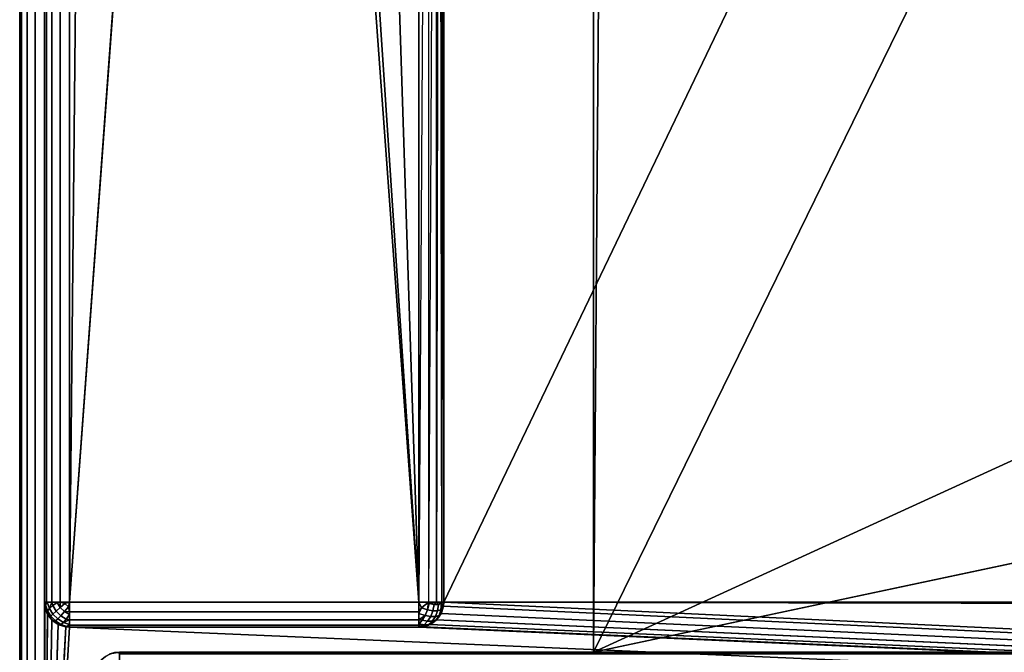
# Model space of a CAD drawing. Header units: millimetres. Extents: x -10 to 413, y -827 to 10.
# Tile 2 of 22: x 0 to 39, y -783 to -758. Entities that reach past the tile are written whole.
import ezdxf

# ---------------------------------------------------------------- set-up
doc = ezdxf.new("R2010")
doc.units = ezdxf.units.MM
doc.header["$MEASUREMENT"] = 0
doc.layers.add('0 Misc', color=7, linetype='Continuous', lineweight=35)
doc.layers.add('10 Raster Images', color=7, linetype='Continuous', lineweight=35)

msp = doc.modelspace()

# ---------------------------------------------------------------- linework, layer by layer
at = {"layer": '0 Misc', "color": 160, "linetype": 'Continuous', "lineweight": 25}
for p, q in [((0, -1, 1193), (0, -799, 1193)), ((0, -799, 1173), (0, -1, 1173)), ((1, -799, 1194), (1, -1, 1194)), ((1, -781, 12), (1, -2, 12)), ((1, -2, 1172), (1, -781, 1172)), ((2, -2, 11), (2, -781, 11)), ((17, -781, 1172), (17, -17, 1172)), ((17, -781, 1172), (383, -17, 1172)), ((2, -781, 11), (9, -59, 11)), ((23, -783, 69), (23, -59, 69)), ((23, -783, 92), (23, -59, 92)), ((23, -783, 69), (377, -59, 69)), ((25.7, -422, 92), (23, -783, 92)), ((9, -685, 11), (2, -781, 11)), ((16, -781, 11), (9, -685, 11)), ((16, -781, 11), (10.101, -691.953, 11)), ((16, -781, 11), (13.297, -698.225, 11)), ((16, -781, 11), (16, -715, 11)), ((17, -781, 1172), (17, -715.891, 32.954)), ((17, -781, 1172), (17, -715.988, 32.656)), ((17, -716, 12), (17, -781, 12)), ((17, -781, 1172), (17, -716, 12)), ((17, -781, 1172), (17, -716, 32.5)), ((23, -783, 69), (112.5, -742, 69)), ((112.5, -764, 69), (23, -783, 69)), ((1, -781, 1172), (1, -781, 12)), ((1, -781, 1172), (1, -799, 1172)), ((2, -781, 11), (16, -781, 11)), ((17, -781, 12), (17, -781, 1172)), ((399, -799, 1172), (17, -781, 1172)), ((383.293, -781.707, 1172), (17, -781, 1172)), ((383.109, -781.454, 1172), (17, -781, 1172)), ((383.012, -781.156, 1172), (17, -781, 1172)), ((383, -781, 1172), (17, -781, 1172)), ((1, -799, 1172), (1.012, -781.156, 1172)), ((1, -799, 1172), (1.109, -781.454, 1172)), ((399, -799, 1172), (16.891, -781.454, 1172)), ((399, -799, 1172), (16.988, -781.156, 1172)), ((1, -799, 1172), (1.293, -781.707, 1172)), ((1, -799, 1172), (1.546, -781.891, 1172)), ((399, -799, 1172), (16.454, -781.891, 1172)), ((399, -799, 1172), (16.707, -781.707, 1172)), ((1, -799, 1172), (1.844, -781.988, 1172)), ((1, -799, 1172), (2, -782, 1172)), ((2, -782, 1172), (16, -782, 1172)), ((16, -782, 12), (2, -782, 12)), ((2, -782, 12), (2, -782, 1172)), ((399, -799, 1172), (2, -782, 1172)), ((16, -782, 1172), (16, -782, 12)), ((399, -799, 1172), (16, -782, 1172)), ((399, -799, 1172), (16.156, -781.988, 1172)), ((4, -783, 12.5), (396, -783, 12.5)), ((396, -783, 1168), (4, -783, 1168)), ((4, -783, 1168), (4, -783, 12.5)), ((23, -783, 69), (4, -783, 12.5)), ((23, -783, 69), (4, -783, 1168)), ((23, -783, 92), (4, -783, 1168)), ((40.5, -783, 427), (4, -783, 1168)), ((40.5, -783, 450), (4, -783, 1168)), ((40.5, -783, 785), (4, -783, 1168)), ((40.5, -783, 808), (4, -783, 1168)), ((359.5, -783, 808), (4, -783, 1168)), ((360.3, -782.9, 92), (23, -783, 92)), ((23, -783, 69), (377, -783, 69)), ((23, -783, 92), (23, -783, 69)), ((377, -783, 92), (23, -783, 92)), ((396, -783, 12.5), (23, -783, 69)), ((23, -783, 92), (40.5, -783, 427))]:
    msp.add_line(p, q, dxfattribs=at).dxf.unprotected_set("ltscale", 0)
at = {"layer": '0 Misc', "color": 160, "linetype": 'Continuous', "lineweight": 25, "extrusion": (0, 0, -1)}
for centre, start, end in [((-2, -781, -1172), 270, 0), ((-16, -781, -1172), 180, 270), ((-4, -784, -1168), 0, 90)]:
    msp.add_arc(centre, 1, start, end, dxfattribs=at).dxf.unprotected_set("ltscale", 0)
at = {"layer": '0 Misc', "color": 160, "linetype": 'Continuous', "lineweight": 25, "extrusion": (0, 1, 0)}
for centre, start, end in [((-2, 12, -781), 270, 0), ((-16, 12, -781), 180, 270)]:
    msp.add_arc(centre, 1, start, end, dxfattribs=at).dxf.unprotected_set("ltscale", 0)
at = {"layer": '0 Misc', "color": 160, "linetype": 'Continuous', "lineweight": 25}
for centre, start, end in [((2, -781, 12), 180, 270), ((16, -781, 12), 270, 0), ((4, -784, 12.5), 90, 180)]:
    msp.add_arc(centre, 1, start, end, dxfattribs=at).dxf.unprotected_set("ltscale", 0)
at = {"layer": '0 Misc', "color": 160, "linetype": 'Continuous', "lineweight": 25, "extrusion": (-1, 0, 0)}
msp.add_arc((781, 12, -2), 1, 270, 0, dxfattribs=at).dxf.unprotected_set("ltscale", 0)
at = {"layer": '0 Misc', "color": 160, "linetype": 'Continuous', "lineweight": 25, "extrusion": (1, 0, 0)}
for centre, start, end in [((-781, 12, 16), 180, 270), ((-784, 12.5, 4), 270, 0), ((-784, 1168, 4), 0, 90)]:
    msp.add_arc(centre, 1, start, end, dxfattribs=at).dxf.unprotected_set("ltscale", 0)
at = {"layer": '0 Misc', "color": 7, "lineweight": 25}
for points, invisible_edges in [([(0, -1, 1193), (0, -799, 1173), (0, -799, 1193)], 1), ([(0, -1, 1193), (0, -1, 1173), (0, -799, 1173)], 12), ([(0.076, -799, 1172.617), (0, -1, 1173), (0.076, -1, 1172.617)], 1), ([(0.076, -799, 1172.617), (0, -799, 1173), (0, -1, 1173)], 12), ([(0, -1, 1193), (0.076, -799, 1193.383), (0.076, -1, 1193.383)], 1), ([(0, -1, 1193), (0, -799, 1193), (0.076, -799, 1193.383)], 12), ([(0.293, -799, 1172.293), (0.076, -1, 1172.617), (0.293, -1, 1172.293)], 1), ([(0.293, -799, 1172.293), (0.076, -799, 1172.617), (0.076, -1, 1172.617)], 12), ([(0.293, -799, 1193.707), (0.076, -1, 1193.383), (0.076, -799, 1193.383)], 1), ([(0.293, -799, 1193.707), (0.293, -1, 1193.707), (0.076, -1, 1193.383)], 12), ([(0.617, -799, 1172.076), (0.293, -1, 1172.293), (0.617, -1, 1172.076)], 1), ([(0.617, -799, 1172.076), (0.293, -799, 1172.293), (0.293, -1, 1172.293)], 12), ([(0.617, -799, 1193.924), (0.293, -1, 1193.707), (0.293, -799, 1193.707)], 1), ([(0.617, -799, 1193.924), (0.617, -1, 1193.924), (0.293, -1, 1193.707)], 12), ([(1, -799, 1172), (0.617, -1, 1172.076), (1, -781, 1172)], 1), ([(1, -799, 1172), (0.617, -799, 1172.076), (0.617, -1, 1172.076)], 12), ([(0.617, -1, 1172.076), (1, -2, 1172), (1, -781, 1172)], 12), ([(1, -799, 1194), (0.617, -1, 1193.924), (0.617, -799, 1193.924)], 1), ([(1, -799, 1194), (1, -1, 1194), (0.617, -1, 1193.924)], 12), ([(399, -799, 1194), (1, -1, 1194), (1, -799, 1194)], 1), ([(399, -799, 1194), (399, -1, 1194), (1, -1, 1194)], 12), ([(1, -781, 1172), (1, -2, 12), (1, -781, 12)], 1), ([(1, -781, 1172), (1, -2, 1172), (1, -2, 12)], 12), ([(1, -781, 12), (1.076, -2, 11.617), (1.076, -781, 11.617)], 1), ([(1, -781, 12), (1, -2, 12), (1.076, -2, 11.617)], 12), ([(1.293, -2, 11.293), (1.076, -781, 11.617), (1.076, -2, 11.617)], 1), ([(1.293, -2, 11.293), (1.293, -781, 11.293), (1.076, -781, 11.617)], 12), ([(1.617, -2, 11.076), (1.293, -781, 11.293), (1.293, -2, 11.293)], 1), ([(1.617, -2, 11.076), (1.617, -781, 11.076), (1.293, -781, 11.293)], 12), ([(2, -2, 11), (1.617, -781, 11.076), (1.617, -2, 11.076)], 1), ([(2, -2, 11), (2, -781, 11), (1.617, -781, 11.076)], 12), ([(23, -783, 92), (23, -59, 69), (23, -783, 69)], 1), ([(23, -783, 92), (23, -59, 92), (23, -59, 69)], 12), ([(16, -781, 11), (16, -715, 11), (16.383, -715.383, 11.076)], 1), ([(16, -781, 11), (16.383, -715.383, 11.076), (16.383, -781, 11.076)], 1), ([(16.707, -715.707, 11.293), (16.383, -781, 11.076), (16.383, -715.383, 11.076)], 2), ([(16.707, -715.707, 11.293), (16.707, -781, 11.293), (16.383, -781, 11.076)], 12), ([(1, -781, 1172), (1.076, -781.383, 12), (1.076, -781.383, 1172)], 1), ([(1, -781, 1172), (1, -781, 12), (1.076, -781.383, 12)], 12), ([(1.189, -781.248, 11.47), (1.031, -781.107, 11.779), (1.106, -781.002, 11.552)], 1), ([(1.189, -781.248, 11.47), (1.111, -781.345, 11.7), (1.031, -781.107, 11.779)], 12), ([(1.625, -781.208, 11.096), (1.322, -781.134, 11.277), (1.502, -781.01, 11.133)], 1), ([(1.625, -781.208, 11.096), (1.816, -781.048, 11.018), (1.952, -781.184, 11.018)], 12), ([(2, -781, 11), (16, -781.383, 11.076), (2, -781.383, 11.076)], 1), ([(2, -781, 11), (16, -781, 11), (16, -781.383, 11.076)], 12), ([(16.616, -781.087, 11.217), (16.345, -781.3, 11.111), (16.419, -781.05, 11.093)], 1), ([(16.616, -781.087, 11.217), (16.565, -781.341, 11.249), (16.345, -781.3, 11.111)], 12), ([(16.783, -781.087, 11.384), (16.565, -781.341, 11.249), (16.616, -781.087, 11.217)], 1), ([(16.783, -781.087, 11.384), (16.751, -781.341, 11.435), (16.565, -781.341, 11.249)], 12), ([(16.907, -781.05, 11.581), (16.751, -781.341, 11.435), (16.783, -781.087, 11.384)], 1), ([(16.907, -781.05, 11.581), (16.889, -781.3, 11.655), (16.751, -781.341, 11.435)], 12), ([(17, -781, 12), (16.924, -781.383, 1172), (16.924, -781.383, 12)], 1), ([(17, -781, 12), (17, -781, 1172), (16.924, -781.383, 1172)], 12), ([(1.076, -781.383, 1172), (1.293, -781.707, 12), (1.293, -781.707, 1172)], 1), ([(1.076, -781.383, 1172), (1.076, -781.383, 12), (1.293, -781.707, 12)], 12), ([(1.249, -781.565, 11.659), (1.093, -781.419, 11.95), (1.111, -781.345, 11.7)], 1), ([(1.249, -781.565, 11.659), (1.217, -781.616, 11.913), (1.093, -781.419, 11.95)], 12), ([(1.111, -781.345, 11.7), (1.189, -781.248, 11.47), (1.332, -781.476, 11.428)], 12), ([(1.111, -781.345, 11.7), (1.332, -781.476, 11.428), (1.249, -781.565, 11.659)], 1), ([(1.46, -781.354, 11.236), (1.189, -781.248, 11.47), (1.322, -781.134, 11.277)], 1), ([(1.46, -781.354, 11.236), (1.332, -781.476, 11.428), (1.189, -781.248, 11.47)], 12), ([(1.249, -781.565, 11.659), (1.332, -781.476, 11.428), (1.524, -781.668, 11.428)], 12), ([(1.625, -781.208, 11.096), (1.46, -781.354, 11.236), (1.322, -781.134, 11.277)], 12), ([(1.332, -781.476, 11.428), (1.46, -781.354, 11.236), (1.646, -781.54, 11.236)], 12), ([(1.332, -781.476, 11.428), (1.646, -781.54, 11.236), (1.524, -781.668, 11.428)], 1), ([(1.46, -781.354, 11.236), (1.625, -781.208, 11.096), (1.792, -781.375, 11.096)], 12), ([(1.46, -781.354, 11.236), (1.792, -781.375, 11.096), (1.646, -781.54, 11.236)], 1), ([(1.625, -781.208, 11.096), (1.952, -781.184, 11.018), (1.792, -781.375, 11.096)], 1), ([(1.646, -781.54, 11.236), (1.792, -781.375, 11.096), (1.99, -781.498, 11.133)], 12), ([(1.646, -781.54, 11.236), (1.99, -781.498, 11.133), (1.866, -781.678, 11.277)], 1), ([(2, -781.383, 11.076), (16, -781.707, 11.293), (2, -781.707, 11.293)], 1), ([(2, -781.383, 11.076), (16, -781.383, 11.076), (16, -781.707, 11.293)], 12), ([(16.345, -781.3, 11.111), (16.002, -781.448, 11.106), (16.107, -781.221, 11.031)], 1), ([(16.345, -781.3, 11.111), (16.248, -781.53, 11.189), (16.002, -781.448, 11.106)], 12), ([(16.248, -781.53, 11.189), (16.345, -781.3, 11.111), (16.565, -781.341, 11.249)], 12), ([(16.248, -781.53, 11.189), (16.565, -781.341, 11.249), (16.476, -781.572, 11.332)], 1), ([(16.751, -781.341, 11.435), (16.476, -781.572, 11.332), (16.565, -781.341, 11.249)], 1), ([(16.751, -781.341, 11.435), (16.668, -781.572, 11.524), (16.476, -781.572, 11.332)], 12), ([(16.889, -781.3, 11.655), (16.668, -781.572, 11.524), (16.751, -781.341, 11.435)], 1), ([(16.889, -781.3, 11.655), (16.811, -781.53, 11.752), (16.668, -781.572, 11.524)], 12), ([(16.924, -781.383, 12), (16.707, -781.707, 1172), (16.707, -781.707, 12)], 1), ([(16.924, -781.383, 12), (16.924, -781.383, 1172), (16.707, -781.707, 1172)], 12), ([(16.811, -781.53, 11.752), (16.969, -781.221, 11.893), (16.894, -781.448, 11.998)], 1), ([(16.811, -781.53, 11.752), (16.889, -781.3, 11.655), (16.969, -781.221, 11.893)], 12), ([(1.435, -781.751, 11.659), (1.217, -781.616, 11.913), (1.249, -781.565, 11.659)], 1), ([(1.435, -781.751, 11.659), (1.384, -781.783, 11.913), (1.217, -781.616, 11.913)], 12), ([(1.249, -781.565, 11.659), (1.524, -781.668, 11.428), (1.435, -781.751, 11.659)], 1), ([(1.293, -781.707, 1172), (1.617, -781.924, 12), (1.617, -781.924, 1172)], 1), ([(1.293, -781.707, 1172), (1.293, -781.707, 12), (1.617, -781.924, 12)], 12), ([(1.655, -781.889, 11.7), (1.384, -781.783, 11.913), (1.435, -781.751, 11.659)], 1), ([(1.655, -781.889, 11.7), (1.581, -781.907, 11.95), (1.384, -781.783, 11.913)], 12), ([(1.524, -781.668, 11.428), (1.655, -781.889, 11.7), (1.435, -781.751, 11.659)], 1), ([(1.524, -781.668, 11.428), (1.646, -781.54, 11.236), (1.866, -781.678, 11.277)], 12), ([(1.524, -781.668, 11.428), (1.866, -781.678, 11.277), (1.752, -781.811, 11.47)], 1), ([(1.524, -781.668, 11.428), (1.752, -781.811, 11.47), (1.655, -781.889, 11.7)], 12), ([(1.998, -781.894, 11.552), (1.655, -781.889, 11.7), (1.752, -781.811, 11.47)], 1), ([(1.998, -781.894, 11.552), (1.893, -781.969, 11.779), (1.655, -781.889, 11.7)], 12), ([(2, -781.707, 11.293), (16, -781.924, 11.617), (2, -781.924, 11.617)], 1), ([(2, -781.707, 11.293), (16, -781.707, 11.293), (16, -781.924, 11.617)], 12), ([(16.354, -781.764, 11.46), (16.01, -781.867, 11.502), (16.134, -781.723, 11.322)], 1), ([(16.354, -781.764, 11.46), (16.208, -781.904, 11.625), (16.01, -781.867, 11.502)], 12), ([(16.375, -781.904, 11.792), (16.048, -781.982, 11.816), (16.208, -781.904, 11.625)], 1), ([(16.375, -781.904, 11.792), (16.184, -781.982, 11.952), (16.048, -781.982, 11.816)], 12), ([(16.476, -781.572, 11.332), (16.134, -781.723, 11.322), (16.248, -781.53, 11.189)], 1), ([(16.476, -781.572, 11.332), (16.354, -781.764, 11.46), (16.134, -781.723, 11.322)], 12), ([(16.54, -781.764, 11.646), (16.208, -781.904, 11.625), (16.354, -781.764, 11.46)], 1), ([(16.54, -781.764, 11.646), (16.375, -781.904, 11.792), (16.208, -781.904, 11.625)], 12), ([(16.668, -781.572, 11.524), (16.354, -781.764, 11.46), (16.476, -781.572, 11.332)], 1), ([(16.668, -781.572, 11.524), (16.54, -781.764, 11.646), (16.354, -781.764, 11.46)], 12), ([(16.375, -781.904, 11.792), (16.678, -781.723, 11.866), (16.498, -781.867, 11.99)], 1), ([(16.375, -781.904, 11.792), (16.54, -781.764, 11.646), (16.678, -781.723, 11.866)], 12), ([(16.707, -781.707, 12), (16.383, -781.924, 1172), (16.383, -781.924, 12)], 1), ([(16.707, -781.707, 12), (16.707, -781.707, 1172), (16.383, -781.924, 1172)], 12), ([(16.54, -781.764, 11.646), (16.811, -781.53, 11.752), (16.678, -781.723, 11.866)], 1), ([(16.54, -781.764, 11.646), (16.668, -781.572, 11.524), (16.811, -781.53, 11.752)], 12), ([(2, -782, 12), (1.617, -781.924, 1172), (1.617, -781.924, 12)], 1), ([(2, -782, 12), (2, -782, 1172), (1.617, -781.924, 1172)], 12), ([(16, -782, 12), (2, -781.924, 11.617), (16, -781.924, 11.617)], 1), ([(16, -782, 12), (2, -782, 12), (2, -781.924, 11.617)], 12), ([(2, -782, 12), (16, -782, 1172), (2, -782, 1172)], 1), ([(2, -782, 12), (16, -782, 12), (16, -782, 1172)], 12), ([(16, -782, 1172), (16.383, -781.924, 12), (16.383, -781.924, 1172)], 1), ([(16, -782, 1172), (16, -782, 12), (16.383, -781.924, 12)], 12), ([(4, -783, 1168), (3.617, -783.076, 12.5), (3.617, -783.076, 1168)], 1), ([(4, -783, 1168), (4, -783, 12.5), (3.617, -783.076, 12.5)], 12), ([(396, -783, 1168), (4, -783.076, 1168.383), (396, -783.076, 1168.383)], 1), ([(396, -783, 1168), (4, -783, 1168), (4, -783.076, 1168.383)], 12), ([(4, -783, 12.5), (396, -783.076, 12.117), (4, -783.076, 12.117)], 1), ([(4, -783, 12.5), (396, -783, 12.5), (396, -783.076, 12.117)], 12)]:
    msp.add_3dface(points, dxfattribs=dict(at, invisible_edges=invisible_edges))
for points in [[(2, -2, 11), (9, -59, 11), (2, -781, 11)], [(17, -781, 1172), (17, -715.891, 32.954), (17, -17, 1172)], [(383, -17, 1172), (17, -781, 1172), (17, -17, 1172)], [(383, -781, 1172), (17, -781, 1172), (383, -17, 1172)], [(9, -685, 11), (2, -781, 11), (9, -59, 11)], [(377, -59, 69), (23, -783, 69), (23, -59, 69)], [(23, -783, 69), (377, -59, 69), (112.5, -742, 69)], [(23, -783, 92), (25.7, -422, 92), (23, -59, 92)], [(25.7, -422, 92), (23, -783, 92), (360.3, -782.9, 92)], [(25.7, -422, 92), (360.3, -782.9, 92), (360.3, -422, 92)], [(2, -781, 11), (9, -685, 11), (16, -781, 11)], [(16, -781, 11), (9, -685, 11), (10.101, -691.953, 11)], [(16, -781, 11), (10.101, -691.953, 11), (13.297, -698.225, 11)], [(16, -781, 11), (13.297, -698.225, 11), (16, -715, 11)], [(16.707, -715.707, 11.293), (16.831, -715.831, 11.444), (16.707, -781, 11.293)], [(16.831, -715.831, 11.444), (16.924, -781, 11.617), (16.707, -781, 11.293)], [(16.831, -715.831, 11.444), (16.924, -715.924, 11.617), (16.924, -781, 11.617)], [(16.924, -781, 11.617), (16.924, -715.924, 11.617), (16.981, -715.981, 11.805)], [(16.924, -781, 11.617), (16.981, -715.981, 11.805), (17, -781, 12)], [(16.981, -715.981, 11.805), (17, -716, 12), (17, -781, 12)], [(17, -781, 1172), (17, -715.988, 32.656), (17, -715.891, 32.954)], [(17, -781, 1172), (17, -716, 32.5), (17, -715.988, 32.656)], [(17, -716, 12), (17, -781, 1172), (17, -781, 12)], [(17, -781, 1172), (17, -716, 12), (17, -716, 32.5)], [(112.5, -764, 69), (23, -783, 69), (112.5, -742, 69)], [(23, -783, 69), (112.5, -764, 69), (377, -783, 69)], [(1.031, -781.107, 11.779), (1.076, -781.383, 12), (1, -781, 12)], [(1.076, -781, 11.617), (1.031, -781.107, 11.779), (1, -781, 12)], [(1.012, -781.156, 1172), (1, -799, 1172), (1, -781, 1172)], [(1.076, -781, 11.617), (1.106, -781.002, 11.552), (1.031, -781.107, 11.779)], [(1.111, -781.345, 11.7), (1.093, -781.419, 11.95), (1.031, -781.107, 11.779)], [(1.093, -781.419, 11.95), (1.076, -781.383, 12), (1.031, -781.107, 11.779)], [(1.076, -781, 11.617), (1.293, -781, 11.293), (1.106, -781.002, 11.552)], [(1.106, -781.002, 11.552), (1.293, -781, 11.293), (1.189, -781.248, 11.47)], [(1.189, -781.248, 11.47), (1.293, -781, 11.293), (1.322, -781.134, 11.277)], [(1.322, -781.134, 11.277), (1.293, -781, 11.293), (1.502, -781.01, 11.133)], [(1.502, -781.01, 11.133), (1.293, -781, 11.293), (1.617, -781, 11.076)], [(1.625, -781.208, 11.096), (1.502, -781.01, 11.133), (1.617, -781, 11.076)], [(1.625, -781.208, 11.096), (1.617, -781, 11.076), (1.816, -781.048, 11.018)], [(1.816, -781.048, 11.018), (1.617, -781, 11.076), (2, -781, 11)], [(1.952, -781.184, 11.018), (1.816, -781.048, 11.018), (2, -781, 11)], [(1.952, -781.184, 11.018), (2, -781, 11), (2, -781.383, 11.076)], [(16.107, -781.221, 11.031), (16, -781.383, 11.076), (16, -781, 11)], [(16.383, -781, 11.076), (16.107, -781.221, 11.031), (16, -781, 11)], [(16.383, -781, 11.076), (16.345, -781.3, 11.111), (16.107, -781.221, 11.031)], [(16.345, -781.3, 11.111), (16.383, -781, 11.076), (16.419, -781.05, 11.093)], [(16.419, -781.05, 11.093), (16.383, -781, 11.076), (16.707, -781, 11.293)], [(16.419, -781.05, 11.093), (16.707, -781, 11.293), (16.616, -781.087, 11.217)], [(16.783, -781.087, 11.384), (16.616, -781.087, 11.217), (16.707, -781, 11.293)], [(16.924, -781, 11.617), (16.783, -781.087, 11.384), (16.707, -781, 11.293)], [(16.907, -781.05, 11.581), (16.783, -781.087, 11.384), (16.924, -781, 11.617)], [(16.969, -781.221, 11.893), (16.889, -781.3, 11.655), (16.907, -781.05, 11.581)], [(17, -781, 12), (16.907, -781.05, 11.581), (16.924, -781, 11.617)], [(16.907, -781.05, 11.581), (17, -781, 12), (16.969, -781.221, 11.893)], [(16.924, -781.383, 12), (16.969, -781.221, 11.893), (17, -781, 12)], [(399, -799, 1172), (16.988, -781.156, 1172), (17, -781, 1172)], [(399, -799, 1172), (17, -781, 1172), (383.293, -781.707, 1172)], [(383.293, -781.707, 1172), (17, -781, 1172), (383.109, -781.454, 1172)], [(383.109, -781.454, 1172), (17, -781, 1172), (383.012, -781.156, 1172)], [(383.012, -781.156, 1172), (17, -781, 1172), (383, -781, 1172)], [(1, -799, 1172), (1.012, -781.156, 1172), (1.109, -781.454, 1172)], [(1, -799, 1172), (1.109, -781.454, 1172), (1.293, -781.707, 1172)], [(1.217, -781.616, 11.913), (1.293, -781.707, 12), (1.076, -781.383, 12)], [(1.093, -781.419, 11.95), (1.217, -781.616, 11.913), (1.076, -781.383, 12)], [(2, -781.383, 11.076), (1.792, -781.375, 11.096), (1.952, -781.184, 11.018)], [(1.792, -781.375, 11.096), (2, -781.383, 11.076), (1.99, -781.498, 11.133)], [(2, -781.707, 11.293), (1.866, -781.678, 11.277), (1.99, -781.498, 11.133)], [(2, -781.707, 11.293), (1.99, -781.498, 11.133), (2, -781.383, 11.076)], [(16.002, -781.448, 11.106), (16, -781.383, 11.076), (16.107, -781.221, 11.031)], [(16, -781.707, 11.293), (16, -781.383, 11.076), (16.002, -781.448, 11.106)], [(16, -781.707, 11.293), (16.002, -781.448, 11.106), (16.248, -781.53, 11.189)], [(16.707, -781.707, 12), (16.894, -781.448, 11.998), (16.924, -781.383, 12)], [(16.707, -781.707, 12), (16.811, -781.53, 11.752), (16.894, -781.448, 11.998)], [(399, -799, 1172), (16.707, -781.707, 1172), (16.891, -781.454, 1172)], [(399, -799, 1172), (16.891, -781.454, 1172), (16.988, -781.156, 1172)], [(16.924, -781.383, 12), (16.894, -781.448, 11.998), (16.969, -781.221, 11.893)], [(1, -799, 1172), (1.293, -781.707, 1172), (1.546, -781.891, 1172)], [(1, -799, 1172), (1.546, -781.891, 1172), (1.844, -781.988, 1172)], [(1.217, -781.616, 11.913), (1.384, -781.783, 11.913), (1.293, -781.707, 12)], [(1.293, -781.707, 12), (1.581, -781.907, 11.95), (1.617, -781.924, 12)], [(1.293, -781.707, 12), (1.384, -781.783, 11.913), (1.581, -781.907, 11.95)], [(1.581, -781.907, 11.95), (1.655, -781.889, 11.7), (1.617, -781.924, 12)], [(1.893, -781.969, 11.779), (1.617, -781.924, 12), (1.655, -781.889, 11.7)], [(1.752, -781.811, 11.47), (1.866, -781.678, 11.277), (2, -781.707, 11.293)], [(1.998, -781.894, 11.552), (1.752, -781.811, 11.47), (2, -781.707, 11.293)], [(2, -781.924, 11.617), (1.893, -781.969, 11.779), (1.998, -781.894, 11.552)], [(2, -781.924, 11.617), (1.998, -781.894, 11.552), (2, -781.707, 11.293)], [(16.248, -781.53, 11.189), (16.134, -781.723, 11.322), (16, -781.707, 11.293)], [(16, -781.707, 11.293), (16.01, -781.867, 11.502), (16, -781.924, 11.617)], [(16, -781.707, 11.293), (16.134, -781.723, 11.322), (16.01, -781.867, 11.502)], [(16.208, -781.904, 11.625), (16, -781.924, 11.617), (16.01, -781.867, 11.502)], [(16, -781.924, 11.617), (16.208, -781.904, 11.625), (16.048, -781.982, 11.816)], [(399, -799, 1172), (16.156, -781.988, 1172), (16.454, -781.891, 1172)], [(16.375, -781.904, 11.792), (16.383, -781.924, 12), (16.184, -781.982, 11.952)], [(16.383, -781.924, 12), (16.375, -781.904, 11.792), (16.498, -781.867, 11.99)], [(16.383, -781.924, 12), (16.498, -781.867, 11.99), (16.707, -781.707, 12)], [(399, -799, 1172), (16.454, -781.891, 1172), (16.707, -781.707, 1172)], [(16.707, -781.707, 12), (16.498, -781.867, 11.99), (16.678, -781.723, 11.866)], [(16.707, -781.707, 12), (16.678, -781.723, 11.866), (16.811, -781.53, 11.752)], [(1, -799, 1172), (1.844, -781.988, 1172), (2, -782, 1172)], [(1, -799, 1172), (2, -782, 1172), (399, -799, 1172)], [(1.893, -781.969, 11.779), (2, -782, 12), (1.617, -781.924, 12)], [(2, -781.924, 11.617), (2, -782, 12), (1.893, -781.969, 11.779)], [(399, -799, 1172), (2, -782, 1172), (16, -782, 1172)], [(16.184, -781.982, 11.952), (16.383, -781.924, 12), (16, -782, 12)], [(16.048, -781.982, 11.816), (16, -782, 12), (16, -781.924, 11.617)], [(16.048, -781.982, 11.816), (16.184, -781.982, 11.952), (16, -782, 12)], [(399, -799, 1172), (16, -782, 1172), (16.156, -781.988, 1172)], [(3.617, -783.076, 12.5), (4, -783, 12.5), (3.816, -783.018, 12.452)], [(3.816, -783.018, 1168.048), (4, -783, 1168), (3.617, -783.076, 1168)], [(3.816, -783.018, 12.452), (4, -783, 12.5), (3.952, -783.018, 12.316)], [(3.952, -783.018, 1168.184), (4, -783, 1168), (3.816, -783.018, 1168.048)], [(3.952, -783.018, 12.316), (4, -783, 12.5), (4, -783.076, 12.117)], [(4, -783.076, 1168.383), (4, -783, 1168), (3.952, -783.018, 1168.184)], [(4, -783, 12.5), (23, -783, 69), (396, -783, 12.5)], [(23, -783, 69), (4, -783, 12.5), (4, -783, 1168)], [(23, -783, 69), (4, -783, 1168), (23, -783, 92)], [(23, -783, 92), (4, -783, 1168), (40.5, -783, 427)], [(40.5, -783, 427), (4, -783, 1168), (40.5, -783, 450)], [(40.5, -783, 450), (4, -783, 1168), (40.5, -783, 785)], [(40.5, -783, 785), (4, -783, 1168), (40.5, -783, 808)], [(40.5, -783, 808), (4, -783, 1168), (359.5, -783, 808)], [(396, -783, 1168), (359.5, -783, 808), (4, -783, 1168)], [(360.3, -782.9, 92), (23, -783, 92), (377, -783, 92)], [(23, -783, 92), (40.5, -783, 427), (377, -783, 92)], [(377, -783, 69), (396, -783, 12.5), (23, -783, 69)]]:
    msp.add_3dface(points, dxfattribs=at)
at = {"layer": '10 Raster Images', "color": 160, "linetype": 'Continuous', "lineweight": 25}
for p, q in [((2, -2, 11), (2, -781, 11)), ((17, -781, 1172), (17, -17, 1172)), ((17, -17, 1172), (17, -781, 1172)), ((23, -59, 69), (23, -783, 69)), ((23, -783, 92), (23, -59, 92)), ((16, -781, 11), (16, -715, 11)), ((17, -716, 12), (17, -781, 12)), ((1.012, -781.156, 1172), (1, -781, 1172)), ((1, -781, 1172), (1, -799, 1172)), ((2, -781, 11), (16, -781, 11)), ((17, -781, 1172), (16.988, -781.156, 1172)), ((17, -781, 12), (17, -781, 1172)), ((1.109, -781.454, 1172), (1.012, -781.156, 1172)), ((1.293, -781.707, 1172), (1.109, -781.454, 1172)), ((16.891, -781.454, 1172), (16.707, -781.707, 1172)), ((16.988, -781.156, 1172), (16.891, -781.454, 1172)), ((1.546, -781.891, 1172), (1.293, -781.707, 1172)), ((1.844, -781.988, 1172), (1.546, -781.891, 1172)), ((16.454, -781.891, 1172), (16.156, -781.988, 1172)), ((16.707, -781.707, 1172), (16.454, -781.891, 1172)), ((2, -782, 1172), (1.844, -781.988, 1172)), ((16, -782, 1172), (2, -782, 1172)), ((16.156, -781.988, 1172), (16, -782, 1172)), ((4, -783, 12.5), (396, -783, 12.5)), ((4, -783, 1168), (4, -783, 12.5)), ((396, -783, 1168), (4, -783, 1168)), ((23, -783, 69), (377, -783, 69)), ((377, -783, 92), (23, -783, 92)), ((23, -783, 69), (23, -783, 92)), ((23, -783, 92), (377, -783, 92)), ((377, -783, 69), (23, -783, 69))]:
    msp.add_line(p, q, dxfattribs=at).dxf.unprotected_set("ltscale", 0)

doc.saveas('drawing.dxf')
